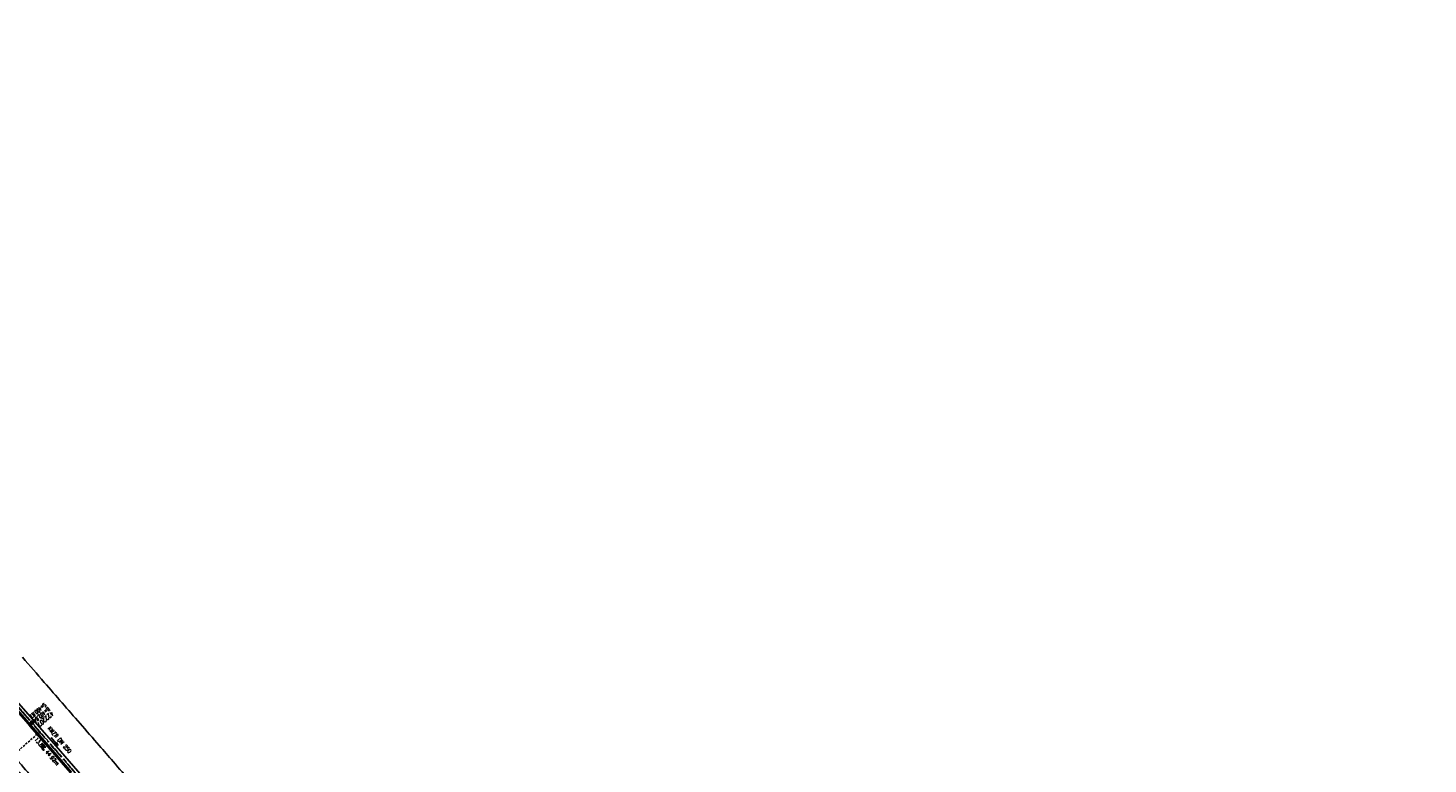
# Model space of a CAD drawing. Extents: x 450316 to 454644, y 428795 to 436505.
# Tile 214 of 256: x 451644 to 452279, y 434570 to 434903. Entities that reach past the tile are written whole.
import ezdxf
from ezdxf.enums import TextEntityAlignment as Align

# ---------------------------------------------------------------- set-up
doc = ezdxf.new("R2010")
doc.units = 0
doc.header["$LTSCALE"] = 2
doc.header["$MEASUREMENT"] = 0
for name, pattern in [('ACHSE', [5.5, 4, -0.5, 0.5, -0.5]), ('GESTRICH-X2', [1.5, 1, -0.5]), ('GESTRICHELT', [0.75, 0.5, -0.25])]:
    doc.linetypes.add(name, pattern=pattern)
doc.layers.get('0').update_dxf_attribs({"linetype": 'CONTINUOUS'})
for name, color, linetype in [('ACHSETOP', 1, 'ACHSE'), ('FBR', 8, 'CONTINUOUS'), ('HEKTOM', 1, 'GESTRICHELT'), ('KANAL', 7, 'GESTRICH-X2'), ('PFEIL', 7, 'CONTINUOUS'), ('RINNE', 8, 'CONTINUOUS'), ('SCHACHTNR', 6, 'CONTINUOUS'), ('SCHSYMBOL', 7, 'CONTINUOUS'), ('TEXTO', 4, 'CONTINUOUS'), ('TEXTU', 4, 'CONTINUOUS')]:
    doc.layers.add(name, color=color, linetype=linetype)
doc.styles.add('ROMANS', font='romans.shx', dxfattribs={"width": 0.8})

# ---------------------------------------------------------------- blocks, each defined once
blk = doc.blocks.new('GST')
at = {"color": 0}
blk.add_circle((0, 0), 0.75, dxfattribs=at)
blk.add_point((0, 0), dxfattribs=at)
blk = doc.blocks.new('17')
blk.add_lwpolyline([(-0.76, -1.22), (0.75, -1.22), (0.75, -1.8), (-0.76, -1.8)], close=True)
blk.add_blockref('GST', (0, 0))
blk = doc.blocks.new('PROM')
blk.add_line((1.57, 1.82), (0.02, 0.02))
for centre, radius in [((0.32, 1.51), 0.317), ((0.94, 0.29), 0.283), ((1.64, 0.29), 0.283)]:
    blk.add_circle(centre, radius)
blk.add_arc((0.99, 2.68), 1.03, 239.14139, 303.35492)
blk = doc.blocks.new('PFEIL2')
at = {"color": 0}
for p, q in [((0.88, 0), (-2.4, -0.01)), ((0.88, -0.27), (0.88, 0.28)), ((0.88, 0.28), (2.43, 0.01)), ((0.91, 0.27), (0.88, 0.26)), ((0.97, 0.26), (0.88, 0.25)), ((1.02, 0.25), (0.88, 0.23)), ((1.07, 0.24), (0.88, 0.21)), ((1.13, 0.23), (0.88, 0.19)), ((1.18, 0.22), (0.88, 0.17)), ((1.24, 0.21), (0.88, 0.15)), ((1.29, 0.21), (0.88, 0.14)), ((1.34, 0.2), (0.88, 0.12)), ((1.4, 0.19), (0.88, 0.1)), ((1.45, 0.18), (0.88, 0.08)), ((1.51, 0.17), (0.88, 0.06)), ((1.56, 0.16), (0.88, 0.04)), ((1.61, 0.15), (0.88, 0.02)), ((1.67, 0.14), (0.88, 0.01)), ((1.72, 0.13), (0.88, -0.01)), ((1.78, 0.12), (0.88, -0.03)), ((1.83, 0.11), (0.88, -0.05)), ((1.88, 0.1), (0.88, -0.07)), ((1.94, 0.09), (0.88, -0.09)), ((2.05, 0.08), (0.88, -0.12)), ((1.99, 0.08), (0.88, -0.11)), ((2.1, 0.07), (0.88, -0.14)), ((2.15, 0.06), (0.88, -0.16)), ((2.21, 0.05), (0.88, -0.18)), ((2.26, 0.04), (0.88, -0.2)), ((2.32, 0.03), (0.88, -0.22)), ((2.37, 0.02), (0.88, -0.23)), ((2.42, 0.01), (0.88, -0.25)), ((2.43, 0.01), (0.88, -0.27))]:
    blk.add_line(p, q, dxfattribs=at)

msp = doc.modelspace()

# ---------------------------------------------------------------- linework, layer by layer
at = {"layer": 'ACHSETOP', "flags": 128}
msp.add_lwpolyline([(451271.77, 435019.04, -0.000001), (451272.37, 435018.35, -0.000032), (451272.39, 435018.33), (451288.79, 434999.46, -0.000002), (451296.99, 434990.03, 0.000007), (451305.2, 434980.6, 0.000007), (451313.4, 434971.16, -0.000007), (451321.6, 434961.73, -0.000007), (451329.8, 434952.3, 0.000007), (451338, 434942.87, 0.000007), (451346.21, 434933.43, -0.000007), (451354.41, 434924, -0.000007), (451362.61, 434914.57, 0.000011), (451370.81, 434905.14, 0.000001), (451379.01, 434895.7, 0.000001), (451387.22, 434886.27), (451403.62, 434867.4), (451420.02, 434848.54), (451436.43, 434829.67, -0.000013), (451444.63, 434820.24, 0.000007), (451452.83, 434810.81, 0.000007), (451461.03, 434801.38, -0.000007), (451469.24, 434791.94, -0.000007), (451477.44, 434782.51, 0.000007), (451485.64, 434773.08, 0.000007), (451493.84, 434763.64, -0.000007), (451502.04, 434754.21, -0.000007), (451510.25, 434744.78, 0.000007), (451518.45, 434735.35, 0.000007), (451526.65, 434725.91, -0.000007), (451534.85, 434716.48, -0.000007), (451543.05, 434707.05, 0.000011), (451551.26, 434697.61, 0.000001), (451559.46, 434688.18, 0.000001), (451567.66, 434678.75), (451584.07, 434659.88, -0.000001), (451592.27, 434650.45, -0.000001), (451600.47, 434641.02, -0.000011), (451608.67, 434631.59, 0.000013), (451616.87, 434622.15), (451633.28, 434603.29), (451649.68, 434584.42, -0.000013), (451657.88, 434574.99, 0.000007), (451666.09, 434565.56, 0.000007), (451674.29, 434556.12, -0.000007), (451682.49, 434546.69, -0.000007), (451690.69, 434537.26, 0.000006), (451698.89, 434527.83), (451715.3, 434508.96, -0.000015), (451721.01, 434502.39, 0.000008), (451726.72, 434495.82, 0.000958), (451727.52, 434494.91, 0.000181), (451731.72, 434490.11, 0.003894), (451738.18, 434482.87, 0.00247), (451748.5, 434471.58, 0.003793), (451756.23, 434463.34, 0.003129), (451765.74, 434453.48, 0.00313), (451774.53, 434444.59, 0.003132), (451783.43, 434435.81, 0.003134), (451792.43, 434427.15, 0.003132), (451801.55, 434418.59, 0.003131), (451810.77, 434410.15, 0.00313), (451820.1, 434401.83, 0.003133), (451829.54, 434393.62, 0.003138), (451839.07, 434385.54, 0.003131), (451848.69, 434377.58, 0.003125), (451858.43, 434369.73, 0.003124), (451868.27, 434362, 0.00313), (451878.19, 434354.41, 0.003138), (451888.2, 434346.95, 0.003133), (451898.32, 434339.59, 0.003131), (451908.52, 434332.37, 0.003131), (451918.82, 434325.28, 0.003132), (451929.21, 434318.32, 0.003136), (451939.67, 434311.49, 0.00313), (451950.21, 434304.8, 0.003123), (451960.86, 434298.22, 0.003128), (451971.59, 434291.78, 0.003137), (451982.37, 434285.49, 0.003139), (451993.23, 434279.33, 0.003133), (452004.2, 434273.3, 0.003123), (452015.23, 434267.41, 0.003125), (452026.32, 434261.66, 0.003132), (452037.5, 434256.05, 0.003138), (452048.73, 434250.58, 0.003134), (452060.02, 434245.26, 0.003122), (452071.41, 434240.07, 0.003127), (452083.62, 434234.69, 0.003578), (452094.35, 434230.12, 0.002702), (452108.41, 434224.35, 0.004189), (452117.53, 434220.76, 0.00053), (452126.34, 434217.38, 0.001569), (452129.32, 434216.25, 0.000008), (452135.11, 434214.08, -0.000025), (452140.91, 434211.9), (452164.31, 434203.12, 0.000006), (452176.02, 434198.73, -0.000007), (452187.72, 434194.34), (452211.13, 434185.56), (452234.54, 434176.78, -0.000012), (452246.24, 434172.39, 0.000007), (452257.94, 434168, 0.000002), (452265.75, 434165.08, 0.000001), (452281.35, 434159.22, 0.000005), (452293.05, 434154.83, -0.000007), (452304.76, 434150.44, -0.000019), (452316.46, 434146.05, 0.000015), (452328.17, 434141.66, 0.000002), (452338.1, 434137.94, 0.000001), (452351.57, 434132.88, 0.000004), (452363.28, 434128.49, -0.000006), (452374.98, 434124.1, -0.00002), (452386.68, 434119.71, 0.00002), (452398.39, 434115.32, 0.000006), (452410.09, 434110.93, -0.000004), (452421.8, 434106.54, -0.000001), (452435.27, 434101.49, -0.000002), (452445.2, 434097.76, -0.000015), (452456.91, 434093.37, 0.000019), (452468.61, 434088.98, 0.000007), (452480.31, 434084.59, -0.000006), (452492.02, 434080.2, -0.000002), (452503.72, 434075.81, 0.000002), (452515.42, 434071.42, 0.000006), (452527.13, 434067.03, -0.000007), (452538.83, 434062.64, -0.000019), (452550.54, 434058.25, 0.000015), (452562.24, 434053.86, 0.000002), (452572.17, 434050.13, 0.000001), (452585.65, 434045.08, 0.000004), (452597.35, 434040.69, -0.000006), (452609.05, 434036.3, -0.00002), (452620.76, 434031.91, 0.00002), (452632.46, 434027.52, 0.000006), (452644.17, 434023.13, -0.000004), (452655.87, 434018.74, -0.000001), (452669.35, 434013.68, -0.000002), (452679.28, 434009.96, -0.000015), (452690.98, 434005.57, 0.000014), (452702.68, 434001.18, 0.000011), (452714.39, 433996.79, -0.000001), (452726.09, 433992.4, -0.000007), (452735.03, 433989.04, -0.000005), (452748.18, 433984.11, -0.000156), (452748.22, 433984.1, -0.000005), (452749.5, 433983.61, -0.004183), (452758.69, 433980.07, -0.002721), (452772.75, 433974.43, -0.005081), (452782.77, 433970.22, -0.003908), (452795.7, 433964.52, -0.003912), (452807.05, 433959.3, -0.003907), (452818.33, 433953.9, -0.003903), (452829.52, 433948.33, -0.003904), (452840.62, 433942.58, -0.003907), (452851.63, 433936.66, -0.003909), (452862.54, 433930.57, -0.003906), (452873.35, 433924.31, -0.003899), (452884.08, 433917.88, -0.003907), (452894.71, 433911.27, -0.003917), (452905.21, 433904.52, -0.003914), (452915.61, 433897.6, -0.003904), (452925.91, 433890.51, -0.003895), (452936.11, 433883.25, -0.003902), (452946.17, 433875.85, -0.003909), (452956.12, 433868.3, -0.003904), (452965.96, 433860.58, -0.003908), (452975.67, 433852.7, -0.00391), (452985.26, 433844.69, -0.003909), (452994.72, 433836.52, -0.003908), (453004.05, 433828.2, -0.003902), (453013.25, 433819.74, -0.003901), (453022.32, 433811.14, -0.003907), (453031.26, 433802.39, -0.003913), (453040.05, 433793.51, -0.003909), (453048.99, 433784.19, -0.00418), (453057.22, 433775.34, -0.003621), (453064.8, 433766.92, -0.003001), (453073.81, 433756.65, -0.003775), (453082.93, 433745.95, -0.004894), (453089.82, 433737.59, -0.004962), (453096.58, 433729.04, -0.003805), (453105.2, 433717.74, -0.003005), (453113.36, 433706.73, -0.003643), (453119.97, 433697.57, -0.004174), (453127.23, 433687.17, -0.004295), (453134.1, 433676.95, -0.003507), (453140.02, 433667.85, -0.002688), (453147.59, 433655.9, -0.003695), (453155.36, 433643.25, -0.00538), (453160.55, 433634.47, -0.005332), (453165.53, 433625.6, -0.003667), (453172.54, 433612.58, -0.002679), (453179.1, 433600.02, -0.003501), (453183.99, 433590.35, -0.004313), (453189.2, 433579.67, -0.003909), (453194.74, 433567.79, -0.003909), (453199.85, 433556.38, -0.003909), (453204.78, 433544.89, -0.003903), (453209.81, 433532.66, -0.004384), (453214.1, 433521.7, -0.003423), (453219.66, 433506.82, -0.005955), (453222.69, 433498.22, -0.000145), (453225.57, 433489.74, -0.000252), (453227.22, 433484.85, -0.000085), (453230.06, 433476.42, -0.000405), (453230.66, 433474.65, -0.003646), (453233.57, 433465.74, 0.00217), (453238.42, 433450.76, 0.000006), (453242.33, 433438.88, -0.000007), (453246.23, 433427.01, -0.000012), (453250.13, 433415.13, 0.000009), (453254.03, 433403.26, 0.003001), (453258.01, 433391.4, -0.003002), (453261.98, 433379.55, -0.003008), (453265.82, 433367.65, 0.003009), (453269.65, 433355.76, 0.00001), (453273.55, 433343.88, -0.000019), (453277.45, 433332.01), (453285.26, 433308.26, 0.000005), (453289.16, 433296.38, -0.000004), (453293.06, 433284.51, -0.000001), (453297.41, 433271.27, -0.000001), (453300.87, 433260.76, -0.00001), (453304.77, 433248.88, 0.000008), (453308.67, 433237.01, 0.000011), (453312.58, 433225.13, -0.000004), (453316.48, 433213.26, -0.000007), (453317.96, 433208.76, -0.000002), (453324.28, 433189.51, -0.00006), (453324.75, 433188.09, 0.000004), (453325.21, 433186.68, 0.001409), (453327.81, 433178.86, 0.000842), (453332.21, 433165.79, 0.002106), (453335.59, 433155.93, 0.001506), (453340.42, 433142.18, 0.001603), (453344.59, 433130.55, 0.001566), (453348.93, 433118.67, 0.00157), (453353.28, 433106.99, 0.001563), (453357.73, 433095.28, 0.001555), (453362.24, 433083.61, 0.001558), (453366.82, 433071.99, 0.001562), (453371.48, 433060.39, 0.001561), (453376.21, 433048.82, 0.001565), (453381.01, 433037.27, 0.001565), (453385.88, 433025.76, 0.001563), (453390.82, 433014.29, 0.001561), (453395.84, 433002.83, 0.001559), (453400.93, 432991.41, 0.00156), (453406.08, 432980.03, 0.001563), (453411.31, 432968.67, 0.001565), (453416.61, 432957.35, 0.001562), (453421.98, 432946.08, 0.001558), (453427.42, 432934.81, 0.001559), (453432.94, 432923.58, 0.001564), (453438.52, 432912.41, 0.001566), (453444.16, 432901.27, 0.001564), (453449.89, 432890.15, 0.001558), (453455.36, 432879.68, 0.001394), (453461.54, 432868.03, 0.001724), (453468.57, 432854.96, 0.002516), (453473.46, 432846.05, 0.001346), (453478.16, 432837.66, 0.000835), (453485.79, 432824.15, 0.000825), (453493.39, 432810.79, 0.001335), (453498.13, 432802.56, 0.002522), (453503.26, 432793.8, 0.001723), (453510.87, 432781.05, 0.001395), (453517.7, 432769.77, 0.001557), (453523.88, 432759.7, 0.001564), (453531.45, 432747.52, 0.002105), (453537.15, 432738.52, 0.001027), (453545.2, 432725.95, 0.001523), (453550.68, 432717.5, 0.000001), (453550.84, 432717.26, 0.000124), (453550.84, 432717.26, 0.000024), (453557.6, 432706.91, -0.000007), (453564.35, 432696.57, -0.000001), (453571.19, 432686.1, 0.000005), (453578.03, 432675.64, 0.000012), (453584.86, 432665.17, -0.000012), (453591.7, 432654.7, -0.000004), (453598.53, 432644.24, 0.000004), (453605.37, 432633.77, 0.000001), (453612.2, 432623.31, -0.000001), (453619.04, 432612.84, -0.000004), (453625.87, 432602.38, 0.000003), (453632.71, 432591.91), (453646.38, 432570.98, -0.000014), (453650.94, 432564, -0.000007), (453660.05, 432550.05, -0.002465), (453666.82, 432539.57, 0.002471), (453673.57, 432529.12, 0.002497), (453680.47, 432518.67, -0.002488), (453687.39, 432508.18, -0.000003), (453694.22, 432497.72, 0.000006), (453701.06, 432487.25), (453714.73, 432466.32, -0.000006), (453721.57, 432455.86, 0.000006), (453728.4, 432445.39, 0.000183), (453728.47, 432445.28, -0.000027), (453728.97, 432444.52, -0.003905), (453733.99, 432436.71, -0.002472), (453741.77, 432424.27, -0.005163), (453747.3, 432415.1, -0.003867), (453754.47, 432402.74, -0.003958), (453760.53, 432391.89, -0.003913), (453766.49, 432380.82, -0.003903), (453772.25, 432369.72, -0.003904), (453777.83, 432358.53, -0.003901), (453783.48, 432346.73, -0.004288), (453788.46, 432335.91, -0.003523), (453794.25, 432322.76, -0.004762), (453798.38, 432312.96, -0.001651), (453802.11, 432303.78, -0.002689), (453804.34, 432298.12, -0.001542), (453805.53, 432295.04, -0.000893), (453807.56, 432289.71, -0.005639), (453811.07, 432280.12, -0.003891), (453815.88, 432266.14, -0.00573), (453819.49, 432254.95, -0.005082), (453823.29, 432242.26, -0.004537), (453827.3, 432227.85, -0.006762), (453829.77, 432218.12, -0.001828), (453832.34, 432207.23, -0.002855), (453833.92, 432200.25, -0.000688), (453834.59, 432197.18, -0.000614), (453835.33, 432193.75, -0.005087), (453837.35, 432183.82, -0.003463), (453840.08, 432169.2, -0.004355), (453841.88, 432158.58, -0.003298), (453844.05, 432144.52, -0.003873), (453845.96, 432130.87, -0.004703), (453847.34, 432119.6, -0.004431), (453848.68, 432106.66, -0.004859), (453849.68, 432094.85, -0.001971), (453850.76, 432079.75, -0.003754), (453851.23, 432071.81, -0.000235), (453851.27, 432071.06, -0.000154), (453851.33, 432069.9, -0.005004), (453851.76, 432059.36, -0.003657), (453852.1, 432044.92, -0.006284), (453852.13, 432034.65, -0.00442), (453851.87, 432020.06, -0.004496), (453851.36, 432005.74, -0.005961), (453850.74, 431994.95, -0.004032), (453849.63, 431980.54, -0.005521), (453848.62, 431970.04, -0.000545), (453848.17, 431965.89, -0.00099), (453847.92, 431963.6, -0.002817), (453847.08, 431956.57, -0.001743), (453845.62, 431945.22, -0.004295), (453844.13, 431934.59, -0.003233), (453841.93, 431920.5, -0.003719), (453839.9, 431908.59, -0.003474), (453837.54, 431895.88, -0.003471), (453834.93, 431882.78, -0.003984), (453832.48, 431871.4, -0.002961), (453829.25, 431857.36, -0.00403), (453826.74, 431847.07, -0.001132), (453824.96, 431840.11, -0.001603), (453823.67, 431835.21, -0.002375), (453822.37, 431830.36, -0.001541), (453820.3, 431822.92, -0.005811), (453817.74, 431814.24, -0.003321), (453813, 431799.15, -0.004369), (453808.95, 431786.93, -0.004589), (453804.89, 431775.36, -0.004977), (453800.13, 431762.59, -0.00596), (453795.93, 431752.02, -0.002426), (453790.61, 431739.3, -0.004094), (453787.37, 431731.79, -0.000338), (453786.71, 431730.31, -0.000388), (453786.14, 431729.02, -0.004625), (453782.63, 431721.36, -0.002368), (453775.59, 431706.51, -0.004069), (453770.2, 431695.52, -0.003863), (453764.34, 431684.03, -0.004659), (453758.24, 431672.55, -0.005048), (453752.4, 431662.07, -0.002758), (453744.86, 431649, -0.004203), (453739.78, 431640.49, -0.000453), (453738.55, 431638.46, -0.00049), (453737.41, 431636.59, -0.004121), (453733.36, 431630.11, -0.00246), (453726.45, 431619.35, -0.006277), (453720.59, 431610.57, -0.004581), (453712.3, 431598.73, -0.005038), (453704.6, 431588.16, -0.005528), (453697.38, 431578.67, -0.004083), (453688.22, 431567.1, -0.005886), (453681.7, 431559.21, -0.001219), (453676.74, 431553.36, -0.002238), (453674.01, 431550.2, -0.001962), (453670.56, 431546.26, -0.001297), (453665.3, 431540.34, -0.004313), (453658.17, 431532.48, -0.003182), (453648.34, 431521.97, -0.004167), (453639.22, 431512.51, -0.00462), (453630.85, 431504.12, -0.002727), (453619.91, 431493.48, -0.004271), (453612.84, 431486.78, -0.000068), (453609.88, 431484.03, -0.000648), (453609.57, 431483.75, -0.000003), (453600.64, 431475.49, -0.000005), (453594.49, 431469.8), (453576.13, 431452.83), (453557.78, 431435.85), (453539.42, 431418.88), (453521.07, 431401.91, 0.000001), (453511.89, 431393.42, 0.000001), (453502.71, 431384.94, 0.000013), (453493.53, 431376.45, -0.000013), (453484.35, 431367.96, 0), (453475.18, 431359.48, 0), (453466, 431350.99), (453447.64, 431334.02, 0.000001), (453438.46, 431325.53, 0.000001), (453429.29, 431317.04, 0.000013), (453420.11, 431308.56, -0.000007), (453410.93, 431300.07, -0.000004), (453403.53, 431293.23, -0.000002), (453392.58, 431283.1, -0.00001), (453383.4, 431274.61, 0.000015), (453374.22, 431266.13, 0.000014), (453365.04, 431257.64, -0.000013), (453355.86, 431249.15, 0), (453343.63, 431237.84, -0.000001), (453337.51, 431232.18), (453319.15, 431215.21, 0.000001), (453309.98, 431206.72, 0.000001), (453300.8, 431198.24, 0.000013), (453291.62, 431189.75, -0.000013), (453282.44, 431181.26, -0.000001), (453273.27, 431172.78, -0.000001), (453264.09, 431164.29), (453245.73, 431147.32), (453227.38, 431130.34), (453209.02, 431113.37, 0.000014), (453199.84, 431104.89, -0.000009), (453190.66, 431096.4, -0.000019), (453181.49, 431087.91, 0.000019), (453172.31, 431079.43, 0.000009), (453163.13, 431070.94, -0.000008), (453153.95, 431062.45), (453135.6, 431045.48, 0.000009), (453134.86, 431044.8, 0.000002), (453130.42, 431040.69, 0.002804), (453126.11, 431036.66, 0.001372), (453117.38, 431028.36, 0.005333), (453110.16, 431021.31, 0.003613), (453099.69, 431010.7, 0.004216), (453091.36, 431002.01, 0.003913), (453082.55, 430992.5, 0.00391), (453074.2, 430983.2, 0.003911), (453066, 430973.77, 0.003912), (453057.94, 430964.21, 0.003915), (453050.03, 430954.53, 0.00391), (453042.29, 430944.73, 0.003905), (453034.68, 430934.8, 0.003908), (453027.23, 430924.75, 0.003912), (453019.95, 430914.6, 0.003918), (453012.83, 430904.33, 0.003918), (453005.87, 430893.95, 0.003907), (452999.07, 430883.47, 0.0039), (452992.43, 430872.86, 0.003908), (452985.95, 430862.15, 0.00392), (452979.66, 430851.37, 0.00392), (452973.54, 430840.5, 0.003904), (452967.57, 430829.49, 0.003903), (452961.77, 430818.39, 0.003916), (452956.17, 430807.24, 0.00392), (452950.74, 430796, 0.00391), (452945.47, 430784.65, 0.003904), (452940.39, 430773.22, 0.00391), (452935.48, 430761.73, 0.003913), (452930.76, 430750.17, 0.003909), (452926.22, 430738.51, 0.003913), (452921.86, 430726.79, 0.003918), (452917.69, 430715.02, 0.003913), (452913.7, 430703.18, 0.003909), (452909.89, 430691.26, 0.003904), (452906.27, 430679.29, 0.003908), (452902.84, 430667.28, 0.003914), (452899.6, 430655.21, 0.003911), (452896.55, 430643.09, 0.003914), (452893.69, 430630.91, 0.003917), (452891.02, 430618.71, 0.003911), (452890.73, 430617.31, 0.000237), (452886.25, 430594.17, 0.007575), (452884.76, 430585.79, 0.003906), (452882.25, 430569.49)], format="xyb", dxfattribs=at)
at = {"layer": 'FBR', "flags": 128}
for points in [[(450931.02, 435664.25, 0), (450939.29, 435645.95, 0.000057)], [(451603.01, 434662.96, 0.000001), (451617.47, 434646.37, 0.000004), (451625.68, 434636.95, -0.000005), (451633.89, 434627.53, -0.001388)], [(451699.48, 434552.07, -0.000007), (451702.59, 434548.49, -0.000002), (451714.33, 434534.99, -0.000013), (451719.62, 434528.91, 0.000006), (451731.03, 434515.78, 0.001158)], [(451652.97, 434556.2, 0.00012), (451645.21, 434565.1, -0.000133), (451637.46, 434574.01, -0.000002), (451625.44, 434587.82, -0.000008), (451622.01, 434591.76, -0.000011), (451615.34, 434599.42, 0.000012), (451608.68, 434607.08, 0.000049)], [(451606.08, 434610.07, 0.000009), (451592.72, 434625.41, 0.000162)], [(451641.88, 434618.31, 0.001124), (451651.75, 434606.91, 0.000305), (451659.83, 434597.62, -0.000342), (451667.92, 434588.34, -0.000211), (451676.64, 434578.3, 0.000293), (451682.9, 434571.1, 0.000386), (451691.19, 434561.59, -0.000516)], [(451703.45, 434498.18, -0.000021), (451689.8, 434513.84, -0.000106)]]:
    msp.add_lwpolyline(points, format="xyb", dxfattribs=at)
at = {"layer": 'FBR'}
for points in [[(451586.28, 434627.86, -0.000002), (451573.15, 434642.87, -0.000008)], [(451457.06, 434776.74, -0.000006), (451441.04, 434795.52, -0.00345)], [(451565.71, 434651.37, -0.000004), (451554.1, 434664.65, -0.000055)], [(451537.13, 434684.07, -0.00001), (451522.5, 434700.84, -0.000038)], [(451706.06, 434491.5, -0.000027), (451686.85, 434513.35, -0.000164)], [(451663.49, 434539.94, 0.000064), (451652.13, 434552.86, 0.000307)], [(451642.9, 434563.33, -0.000432), (451636.35, 434570.76, -0.000524)]]:
    msp.add_lwpolyline(points, format="xyb", dxfattribs=at)
msp.add_lwpolyline([(451664.02, 434566.26), (451648.77, 434583.85), (451633.41, 434601.52)], dxfattribs=at)
at = {"layer": 'FBR', "flags": 128}
msp.add_lwpolyline([(451640.09, 434597.51), (451657.07, 434577.99), (451672.82, 434559.84)], dxfattribs=at)
at = {"layer": 'HEKTOM'}
msp.add_line((451649.69, 434584.44), (451585.66, 434528.8), dxfattribs=at)
at = {"layer": 'KANAL'}
for p, q in [((451620.34, 434618.44), (451645.72, 434589.28)), ((451646.72, 434588.16), (451675, 434555.22))]:
    msp.add_line(p, q, dxfattribs=at)
at = {"layer": 'RINNE'}
for p, q in [((451643.78, 434588.82), (451644.51, 434588.75)), ((451645.7, 434586.62), (451646.42, 434586.54)), ((451646.66, 434585.51), (451647.38, 434585.44)), ((451647.61, 434584.41), (451648.34, 434584.34)), ((451648.57, 434583.31), (451649.3, 434583.24)), ((451649.53, 434582.21), (451650.25, 434582.13)), ((451650.48, 434581.11), (451651.21, 434581.03)), ((451651.44, 434580), (451652.16, 434579.93)), ((451652.39, 434578.9), (451653.12, 434578.83)), ((451653.35, 434577.8), (451654.07, 434577.73)), ((451654.3, 434576.7), (451655.03, 434576.63)), ((451655.26, 434575.6), (451655.98, 434575.52)), ((451656.21, 434574.49), (451656.94, 434574.42)), ((451657.17, 434573.39), (451657.9, 434573.32)), ((451658.13, 434572.29), (451658.85, 434572.22)), ((451659.08, 434571.19), (451659.81, 434571.12)), ((451660.04, 434570.09), (451660.76, 434570.01))]:
    msp.add_line(p, q, dxfattribs=at)
for points in [[(451619.02, 434617.28), (451619.82, 434616.37), (451633.04, 434601.19), (451644.38, 434588.13)], [(451645.37, 434586.99), (451648.39, 434583.52), (451663.64, 434565.93), (451673.83, 434554.21)]]:
    msp.add_lwpolyline(points, dxfattribs=at)

# ---------------------------------------------------------------- block references
at = {"layer": 'PFEIL', "rotation": 310.6775}
msp.add_blockref('PFEIL2', (451656.46, 434580.13), dxfattribs=at)
at = {"layer": 'SCHSYMBOL', "rotation": 311.008}
msp.add_blockref('17', (451646.22, 434588.73), dxfattribs=at)
at = {"layer": 'TEXTU', "rotation": 310.6775}
msp.add_blockref('PROM', (451650.09, 434577.54), dxfattribs=at)

# ---------------------------------------------------------------- texts
at = {"layer": 'SCHACHTNR', "style": 'ROMANS'}
for s, height, width, p in [('S=400.87', 1.8, 0.6, (451651.66, 434597.72)), ('D=402.84', 1.8, 0.6, (451653.31, 434595.81)), ('422207', 2, 0.7, (451654.94, 434593.94))]:
    msp.add_text(s, height=height, rotation=221.008, dxfattribs=dict(at, width=width)).set_placement(p)
at = {"layer": 'TEXTO', "style": 'ROMANS', "width": 0.75}
msp.add_text('KMZR DN 250', height=1.8, rotation=310.6775, dxfattribs=at).set_placement((451657.96, 434580.34), align=Align.CENTER)
at = {"layer": 'TEXTU', "style": 'ROMANS', "width": 0.75}
for s, p in [('13.8', (451647.11, 434581)), ('44.92m', (451652.05, 434575.28))]:
    msp.add_text(s, height=1.8, rotation=310.6775, dxfattribs=at).set_placement(p)

doc.saveas('drawing.dxf')
